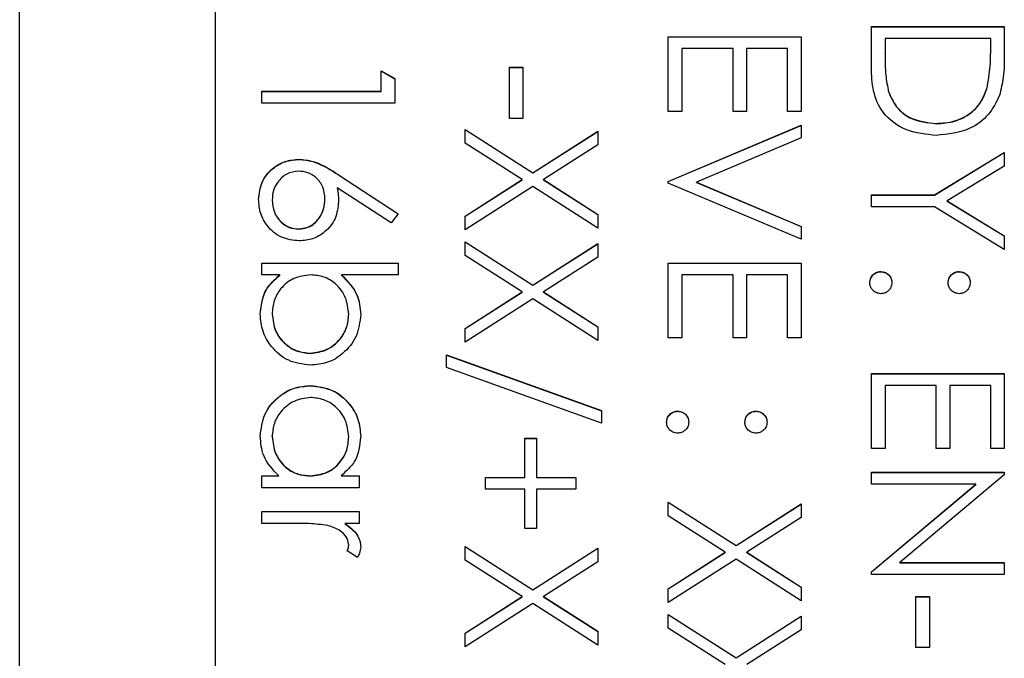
# Model space of a CAD drawing. Header units: millimetres. Extents: x 450 to 3165, y 25 to 2541.
# Tile 23 of 27: x 2962.94 to 2975.54, y 1233.37 to 1241.54. Entities that reach past the tile are written whole.
import ezdxf

# ---------------------------------------------------------------- set-up
doc = ezdxf.new("R2010")
doc.units = ezdxf.units.MM

msp = doc.modelspace()

# ---------------------------------------------------------------- linework, layer by layer
at = {"color": 7, "linetype": 'Continuous', "lineweight": 25}
for p, q in [((2962.936, 1185.495), (2962.936, 1246.495)), ((2965.436, 1244.072), (2965.436, 1188.092)), ((2973.836, 1241.455), (2975.536, 1241.455)), ((2973.836, 1240.928), (2973.836, 1241.455)), ((2973.836, 1241.452), (2975.536, 1241.452)), ((2975.536, 1241.455), (2975.536, 1241.112)), ((2971.236, 1240.365), (2971.236, 1241.324)), ((2971.236, 1241.324), (2972.936, 1241.324)), ((2971.236, 1241.321), (2972.936, 1241.321)), ((2972.936, 1241.324), (2972.936, 1240.365)), ((2974.011, 1241.302), (2974.011, 1241.107)), ((2975.362, 1241.302), (2974.011, 1241.302)), ((2975.362, 1241.183), (2975.362, 1241.302)), ((2971.411, 1241.172), (2971.411, 1240.365)), ((2972.065, 1241.172), (2971.411, 1241.172)), ((2972.065, 1240.365), (2972.065, 1241.172)), ((2972.239, 1241.172), (2972.239, 1240.365)), ((2972.762, 1241.172), (2972.239, 1241.172)), ((2972.762, 1240.365), (2972.762, 1241.172)), ((2974.011, 1241.105), (2974.011, 1241.107)), ((2975.362, 1241.18), (2975.362, 1241.183)), ((2967.562, 1240.627), (2967.562, 1240.888)), ((2967.562, 1240.888), (2967.736, 1240.789)), ((2967.562, 1240.886), (2967.736, 1240.786)), ((2969.203, 1240.278), (2969.203, 1240.932)), ((2969.203, 1240.932), (2969.377, 1240.932)), ((2969.203, 1240.929), (2969.377, 1240.929)), ((2969.377, 1240.932), (2969.377, 1240.278)), ((2967.736, 1240.789), (2967.736, 1240.474)), ((2966.036, 1240.627), (2967.562, 1240.627)), ((2966.036, 1240.474), (2966.036, 1240.627)), ((2966.036, 1240.624), (2967.562, 1240.624)), ((2967.562, 1240.624), (2967.562, 1240.627)), ((2974.054, 1240.619), (2974.054, 1240.621)), ((2975.314, 1240.658), (2975.314, 1240.661)), ((2967.736, 1240.474), (2966.036, 1240.474)), ((2971.411, 1240.365), (2971.236, 1240.365)), ((2972.239, 1240.365), (2972.065, 1240.365)), ((2972.936, 1240.365), (2972.762, 1240.365)), ((2969.377, 1240.278), (2969.203, 1240.278)), ((2968.636, 1240.137), (2969.503, 1239.582)), ((2968.636, 1239.961), (2968.636, 1240.137)), ((2968.636, 1240.134), (2969.503, 1239.579)), ((2969.503, 1239.582), (2970.336, 1240.115)), ((2969.503, 1239.579), (2970.336, 1240.112)), ((2970.336, 1240.115), (2970.336, 1239.939)), ((2971.236, 1239.472), (2972.936, 1240.191)), ((2971.236, 1239.469), (2972.936, 1240.188)), ((2972.936, 1240.191), (2972.936, 1240.028)), ((2974.665, 1240.21), (2974.665, 1240.213)), ((2972.936, 1240.028), (2971.597, 1239.461)), ((2969.366, 1239.494), (2968.636, 1239.961)), ((2970.336, 1239.939), (2969.641, 1239.494)), ((2974.644, 1239.298), (2975.536, 1239.843)), ((2975.536, 1239.843), (2975.536, 1239.668)), ((2966.51, 1239.753), (2966.51, 1239.755)), ((2974.644, 1239.295), (2975.536, 1239.84)), ((2975.536, 1239.668), (2974.806, 1239.221)), ((2967.004, 1239.565), (2967.78, 1239.058)), ((2967.004, 1239.563), (2967.004, 1239.565)), ((2967.004, 1239.563), (2967.779, 1239.056)), ((2968.636, 1239.027), (2969.366, 1239.494)), ((2968.636, 1239.025), (2969.366, 1239.491)), ((2969.366, 1239.491), (2969.366, 1239.494)), ((2969.503, 1239.579), (2969.503, 1239.582)), ((2969.641, 1239.494), (2970.336, 1239.049)), ((2969.641, 1239.491), (2969.641, 1239.494)), ((2969.641, 1239.491), (2970.336, 1239.046)), ((2971.236, 1239.45), (2971.236, 1239.472)), ((2967.688, 1238.941), (2967.001, 1239.39)), ((2967.001, 1239.387), (2967.001, 1239.39)), ((2969.503, 1239.406), (2968.636, 1238.851)), ((2970.336, 1238.873), (2969.503, 1239.406)), ((2972.936, 1238.731), (2971.236, 1239.45)), ((2971.597, 1239.461), (2972.936, 1238.895)), ((2971.597, 1239.459), (2971.597, 1239.461)), ((2971.597, 1239.459), (2972.936, 1238.892)), ((2966.167, 1239.23), (2966.167, 1239.232)), ((2966.843, 1239.243), (2966.843, 1239.246)), ((2973.836, 1239.298), (2974.644, 1239.298)), ((2973.836, 1239.145), (2973.836, 1239.298)), ((2973.836, 1239.295), (2974.644, 1239.295)), ((2974.644, 1239.295), (2974.644, 1239.298)), ((2974.806, 1239.221), (2975.536, 1238.775)), ((2974.806, 1239.219), (2974.806, 1239.221)), ((2974.806, 1239.219), (2975.536, 1238.773)), ((2974.644, 1239.145), (2973.836, 1239.145)), ((2975.536, 1238.601), (2974.644, 1239.145)), ((2967.78, 1239.058), (2967.688, 1238.941)), ((2968.636, 1238.851), (2968.636, 1239.027)), ((2970.336, 1239.049), (2970.336, 1238.873)), ((2966.504, 1238.859), (2966.504, 1238.862)), ((2972.936, 1238.895), (2972.936, 1238.731)), ((2975.536, 1238.775), (2975.536, 1238.601)), ((2968.636, 1238.699), (2969.503, 1238.144)), ((2968.636, 1238.523), (2968.636, 1238.699)), ((2968.636, 1238.696), (2969.503, 1238.141)), ((2969.503, 1238.144), (2970.336, 1238.677)), ((2969.503, 1238.141), (2970.336, 1238.674)), ((2970.336, 1238.677), (2970.336, 1238.501)), ((2969.366, 1238.056), (2968.636, 1238.523)), ((2970.336, 1238.501), (2969.641, 1238.056)), ((2966.036, 1238.426), (2967.78, 1238.426)), ((2966.036, 1238.274), (2966.036, 1238.426)), ((2966.036, 1238.424), (2967.78, 1238.424)), ((2967.78, 1238.426), (2967.78, 1238.274)), ((2971.236, 1237.468), (2971.236, 1238.426)), ((2971.236, 1238.426), (2972.936, 1238.426)), ((2971.236, 1238.424), (2972.936, 1238.424)), ((2972.936, 1238.426), (2972.936, 1237.468)), ((2966.266, 1238.274), (2966.036, 1238.274)), ((2966.266, 1238.271), (2966.266, 1238.274)), ((2967.78, 1238.274), (2967.053, 1238.274)), ((2967.053, 1238.271), (2967.053, 1238.274)), ((2971.411, 1238.274), (2971.411, 1237.468)), ((2972.065, 1238.274), (2971.411, 1238.274)), ((2972.065, 1237.468), (2972.065, 1238.274)), ((2972.239, 1238.274), (2972.239, 1237.468)), ((2972.762, 1238.274), (2972.239, 1238.274)), ((2972.762, 1237.468), (2972.762, 1238.274)), ((2973.956, 1238.315), (2973.956, 1238.317)), ((2974.959, 1238.315), (2974.959, 1238.317)), ((2969.503, 1238.141), (2969.503, 1238.144)), ((2968.636, 1237.589), (2969.366, 1238.056)), ((2968.636, 1237.587), (2969.366, 1238.053)), ((2969.503, 1237.968), (2968.636, 1237.413)), ((2969.366, 1238.053), (2969.366, 1238.056)), ((2970.336, 1237.435), (2969.503, 1237.968)), ((2969.641, 1238.056), (2970.336, 1237.611)), ((2969.641, 1238.053), (2969.641, 1238.056)), ((2969.641, 1238.053), (2970.336, 1237.608)), ((2966.167, 1237.771), (2966.167, 1237.773)), ((2967.148, 1237.768), (2967.148, 1237.771)), ((2968.636, 1237.413), (2968.636, 1237.589)), ((2970.336, 1237.611), (2970.336, 1237.435)), ((2971.411, 1237.468), (2971.236, 1237.468)), ((2972.239, 1237.468), (2972.065, 1237.468)), ((2972.936, 1237.468), (2972.762, 1237.468)), ((2966.655, 1237.269), (2966.655, 1237.272)), ((2968.397, 1237.25), (2970.38, 1236.539)), ((2968.397, 1237.089), (2968.397, 1237.25)), ((2968.397, 1237.247), (2970.38, 1236.536)), ((2970.38, 1236.378), (2968.397, 1237.089)), ((2973.836, 1236.052), (2973.836, 1237.01)), ((2973.836, 1237.01), (2975.536, 1237.01)), ((2973.836, 1237.008), (2975.536, 1237.008)), ((2975.536, 1237.01), (2975.536, 1236.052)), ((2966.661, 1236.855), (2966.661, 1236.858)), ((2974.011, 1236.858), (2974.011, 1236.052)), ((2974.665, 1236.858), (2974.011, 1236.858)), ((2974.665, 1236.052), (2974.665, 1236.858)), ((2974.839, 1236.858), (2974.839, 1236.052)), ((2975.362, 1236.858), (2974.839, 1236.858)), ((2975.362, 1236.052), (2975.362, 1236.858)), ((2970.38, 1236.539), (2970.38, 1236.378)), ((2971.356, 1236.528), (2971.356, 1236.531)), ((2972.359, 1236.528), (2972.359, 1236.531)), ((2966.167, 1236.202), (2966.167, 1236.205)), ((2967.148, 1236.201), (2967.148, 1236.203)), ((2969.399, 1236.182), (2969.552, 1236.182)), ((2969.399, 1235.681), (2969.399, 1236.182)), ((2969.399, 1236.18), (2969.552, 1236.18)), ((2969.552, 1236.182), (2969.552, 1235.681)), ((2974.011, 1236.052), (2973.836, 1236.052)), ((2974.839, 1236.052), (2974.665, 1236.052)), ((2975.536, 1236.052), (2975.362, 1236.052)), ((2966.036, 1235.703), (2966.251, 1235.703)), ((2966.036, 1235.55), (2966.036, 1235.703)), ((2966.036, 1235.7), (2966.251, 1235.7)), ((2966.251, 1235.7), (2966.251, 1235.703)), ((2966.655, 1235.7), (2966.655, 1235.703)), ((2967.049, 1235.703), (2967.279, 1235.703)), ((2967.049, 1235.7), (2967.049, 1235.703)), ((2967.049, 1235.7), (2967.279, 1235.7)), ((2967.279, 1235.703), (2967.279, 1235.55)), ((2973.836, 1235.747), (2975.536, 1235.747)), ((2973.836, 1235.594), (2973.836, 1235.747)), ((2973.836, 1235.744), (2975.536, 1235.744)), ((2975.536, 1235.715), (2974.198, 1234.592)), ((2975.536, 1235.747), (2975.536, 1235.715)), ((2968.898, 1235.681), (2969.399, 1235.681)), ((2968.898, 1235.529), (2968.898, 1235.681)), ((2968.898, 1235.679), (2969.399, 1235.679)), ((2969.399, 1235.679), (2969.399, 1235.681)), ((2969.552, 1235.681), (2970.053, 1235.681)), ((2969.552, 1235.679), (2969.552, 1235.681)), ((2969.552, 1235.679), (2970.053, 1235.679)), ((2970.053, 1235.681), (2970.053, 1235.529)), ((2975.171, 1235.594), (2973.836, 1235.594)), ((2973.836, 1234.474), (2975.171, 1235.594)), ((2973.836, 1234.471), (2975.171, 1235.591)), ((2975.171, 1235.591), (2975.171, 1235.594)), ((2967.279, 1235.55), (2966.036, 1235.55)), ((2969.399, 1235.529), (2968.898, 1235.529)), ((2969.399, 1235.028), (2969.399, 1235.529)), ((2969.552, 1235.529), (2969.552, 1235.028)), ((2970.053, 1235.529), (2969.552, 1235.529)), ((2971.236, 1235.365), (2972.103, 1234.81)), ((2971.236, 1235.189), (2971.236, 1235.365)), ((2971.236, 1235.363), (2972.103, 1234.808)), ((2972.103, 1234.81), (2972.936, 1235.344)), ((2972.103, 1234.808), (2972.936, 1235.341)), ((2972.936, 1235.344), (2972.936, 1235.168)), ((2966.036, 1235.093), (2966.036, 1235.245)), ((2966.036, 1235.245), (2967.279, 1235.245)), ((2966.036, 1235.243), (2967.279, 1235.243)), ((2967.279, 1235.245), (2967.279, 1235.093)), ((2971.966, 1234.723), (2971.236, 1235.189)), ((2966.454, 1235.093), (2966.036, 1235.093)), ((2967.279, 1235.093), (2967.096, 1235.093)), ((2967.096, 1235.09), (2967.096, 1235.093)), ((2972.936, 1235.168), (2972.241, 1234.723)), ((2969.552, 1235.028), (2969.399, 1235.028)), ((2967.148, 1234.816), (2967.148, 1234.819)), ((2972.103, 1234.808), (2972.103, 1234.81)), ((2967.258, 1234.657), (2967.126, 1234.741)), ((2968.636, 1234.799), (2969.503, 1234.244)), ((2968.636, 1234.623), (2968.636, 1234.799)), ((2968.636, 1234.796), (2969.503, 1234.241)), ((2969.503, 1234.244), (2970.336, 1234.777)), ((2969.503, 1234.241), (2970.336, 1234.774)), ((2970.336, 1234.777), (2970.336, 1234.601)), ((2971.236, 1234.256), (2971.966, 1234.723)), ((2971.236, 1234.253), (2971.966, 1234.72)), ((2971.966, 1234.72), (2971.966, 1234.723)), ((2972.241, 1234.723), (2972.936, 1234.278)), ((2972.241, 1234.72), (2972.241, 1234.723)), ((2972.241, 1234.72), (2972.936, 1234.275)), ((2969.366, 1234.156), (2968.636, 1234.623)), ((2970.336, 1234.601), (2969.641, 1234.156)), ((2972.103, 1234.634), (2971.236, 1234.08)), ((2972.936, 1234.102), (2972.103, 1234.634)), ((2974.198, 1234.592), (2975.536, 1234.592)), ((2974.198, 1234.589), (2974.198, 1234.592)), ((2974.198, 1234.589), (2975.536, 1234.589)), ((2975.536, 1234.592), (2975.536, 1234.439)), ((2973.836, 1234.439), (2973.836, 1234.474)), ((2975.536, 1234.439), (2973.836, 1234.439)), ((2969.503, 1234.241), (2969.503, 1234.244)), ((2971.236, 1234.08), (2971.236, 1234.256)), ((2972.936, 1234.278), (2972.936, 1234.102)), ((2968.636, 1233.689), (2969.366, 1234.156)), ((2968.636, 1233.687), (2969.366, 1234.153)), ((2969.503, 1234.068), (2968.636, 1233.513)), ((2969.366, 1234.153), (2969.366, 1234.156)), ((2970.336, 1233.535), (2969.503, 1234.068)), ((2969.641, 1234.156), (2970.336, 1233.711)), ((2969.641, 1234.153), (2969.641, 1234.156)), ((2969.641, 1234.153), (2970.336, 1233.709)), ((2974.403, 1233.503), (2974.403, 1234.156)), ((2974.403, 1234.156), (2974.577, 1234.156)), ((2974.403, 1234.153), (2974.577, 1234.153)), ((2974.577, 1234.156), (2974.577, 1233.503)), ((2971.236, 1233.927), (2972.103, 1233.372)), ((2971.236, 1233.751), (2971.236, 1233.927)), ((2971.236, 1233.925), (2972.103, 1233.37)), ((2972.103, 1233.372), (2972.936, 1233.906)), ((2972.103, 1233.37), (2972.936, 1233.903)), ((2972.936, 1233.906), (2972.936, 1233.73)), ((2968.636, 1233.513), (2968.636, 1233.689)), ((2970.336, 1233.711), (2970.336, 1233.535)), ((2971.966, 1233.285), (2971.236, 1233.751)), ((2972.936, 1233.73), (2972.241, 1233.285)), ((2974.577, 1233.503), (2974.403, 1233.503)), ((2972.103, 1233.37), (2972.103, 1233.372))]:
    msp.add_line(p, q, dxfattribs=at)
for points, knots in [([(2974.011, 1241.107), (2974.01, 1241.016), (2974.01, 1240.852), (2974.041, 1240.692), (2974.054, 1240.621)], [0, 0, 0, 0, 0.560426, 1, 1, 1, 1]), ([(2974.011, 1241.105), (2974.01, 1241.013), (2974.01, 1240.85), (2974.041, 1240.689), (2974.054, 1240.619)], [0, 0, 0, 0, 0.560426, 1, 1, 1, 1]), ([(2975.314, 1240.661), (2975.331, 1240.757), (2975.362, 1240.93), (2975.362, 1241.106), (2975.362, 1241.183)], [0, 0, 0, 0, 0.559542, 1, 1, 1, 1]), ([(2975.314, 1240.658), (2975.331, 1240.755), (2975.362, 1240.927), (2975.362, 1241.103), (2975.362, 1241.18)], [0, 0, 0, 0, 0.559542, 1, 1, 1, 1]), ([(2975.536, 1241.112), (2975.536, 1241.009), (2975.536, 1240.827), (2975.494, 1240.65), (2975.475, 1240.572)], [0, 0, 0, 0, 0.560445, 1, 1, 1, 1]), ([(2974.665, 1240.06), (2974.537, 1240.073), (2974.282, 1240.098), (2973.978, 1240.318), (2973.845, 1240.627), (2973.839, 1240.828), (2973.836, 1240.928)], [0, 0, 0, 0, 0.280124, 0.559248, 0.778837, 1, 1, 1, 1]), ([(2974.054, 1240.621), (2974.084, 1240.554), (2974.143, 1240.418), (2974.358, 1240.247), (2974.549, 1240.226), (2974.665, 1240.213)], [0, 0, 0, 0, 0.280536, 0.561015, 1, 1, 1, 1]), ([(2974.054, 1240.619), (2974.084, 1240.551), (2974.143, 1240.415), (2974.358, 1240.244), (2974.549, 1240.223), (2974.665, 1240.21)], [0, 0, 0, 0, 0.280536, 0.561015, 1, 1, 1, 1]), ([(2974.665, 1240.213), (2974.745, 1240.218), (2974.904, 1240.229), (2975.104, 1240.335), (2975.247, 1240.485), (2975.292, 1240.602), (2975.314, 1240.661)], [0, 0, 0, 0, 0.280178, 0.559765, 0.779797, 1, 1, 1, 1]), ([(2974.665, 1240.21), (2974.745, 1240.216), (2974.904, 1240.227), (2975.104, 1240.332), (2975.247, 1240.482), (2975.292, 1240.599), (2975.314, 1240.658)], [0, 0, 0, 0, 0.280178, 0.559765, 0.779797, 1, 1, 1, 1]), ([(2975.475, 1240.572), (2975.433, 1240.486), (2975.349, 1240.313), (2975.063, 1240.103), (2974.816, 1240.076), (2974.665, 1240.06)], [0, 0, 0, 0, 0.280264, 0.560715, 1, 1, 1, 1]), ([(2965.993, 1239.241), (2966.002, 1239.317), (2966.02, 1239.469), (2966.158, 1239.64), (2966.331, 1239.738), (2966.451, 1239.749), (2966.51, 1239.755)], [0, 0, 0, 0, 0.27967, 0.559085, 0.779558, 1, 1, 1, 1]), ([(2965.993, 1239.238), (2966.002, 1239.314), (2966.02, 1239.466), (2966.158, 1239.638), (2966.331, 1239.735), (2966.451, 1239.747), (2966.51, 1239.753)], [0, 0, 0, 0, 0.27967, 0.559085, 0.779558, 1, 1, 1, 1]), ([(2966.51, 1239.755), (2966.571, 1239.749), (2966.671, 1239.739), (2966.801, 1239.686), (2966.905, 1239.629), (2966.971, 1239.587), (2967.004, 1239.565)], [0, 0, 0, 0, 0.339374, 0.559486, 0.779731, 1, 1, 1, 1]), ([(2966.51, 1239.753), (2966.571, 1239.747), (2966.671, 1239.737), (2966.801, 1239.683), (2966.905, 1239.627), (2966.971, 1239.584), (2967.004, 1239.563)], [0, 0, 0, 0, 0.339374, 0.559486, 0.779731, 1, 1, 1, 1]), ([(2966.504, 1239.603), (2966.452, 1239.596), (2966.348, 1239.581), (2966.24, 1239.475), (2966.176, 1239.355), (2966.17, 1239.274), (2966.167, 1239.232)], [0, 0, 0, 0, 0.279059, 0.5588204, 0.7793034, 1, 1, 1, 1]), ([(2966.843, 1239.246), (2966.838, 1239.298), (2966.829, 1239.401), (2966.74, 1239.52), (2966.626, 1239.592), (2966.545, 1239.599), (2966.504, 1239.603)], [0, 0, 0, 0, 0.280127, 0.559515, 0.779719, 1, 1, 1, 1]), ([(2967.001, 1239.39), (2967.006, 1239.357), (2967.015, 1239.299), (2967.016, 1239.24), (2967.017, 1239.214)], [0, 0, 0, 0, 0.55991, 1, 1, 1, 1]), ([(2967.001, 1239.387), (2967.006, 1239.354), (2967.015, 1239.296), (2967.016, 1239.237), (2967.017, 1239.211)], [0, 0, 0, 0, 0.55991, 1, 1, 1, 1]), ([(2966.513, 1238.71), (2966.436, 1238.718), (2966.28, 1238.736), (2966.108, 1238.881), (2966.01, 1239.058), (2965.998, 1239.18), (2965.993, 1239.241)], [0, 0, 0, 0, 0.279631, 0.55896, 0.779478, 1, 1, 1, 1]), ([(2966.167, 1239.232), (2966.172, 1239.18), (2966.183, 1239.076), (2966.27, 1238.955), (2966.381, 1238.875), (2966.463, 1238.866), (2966.504, 1238.862)], [0, 0, 0, 0, 0.280018, 0.559853, 0.779987, 1, 1, 1, 1]), ([(2966.167, 1239.23), (2966.172, 1239.178), (2966.183, 1239.073), (2966.27, 1238.952), (2966.381, 1238.872), (2966.463, 1238.864), (2966.504, 1238.859)], [0, 0, 0, 0, 0.280018, 0.559853, 0.779987, 1, 1, 1, 1]), ([(2966.504, 1238.862), (2966.558, 1238.87), (2966.664, 1238.886), (2966.772, 1238.997), (2966.834, 1239.12), (2966.84, 1239.204), (2966.843, 1239.246)], [0, 0, 0, 0, 0.278754, 0.558605, 0.779147, 1, 1, 1, 1]), ([(2966.504, 1238.859), (2966.558, 1238.867), (2966.664, 1238.883), (2966.772, 1238.994), (2966.834, 1239.117), (2966.84, 1239.201), (2966.843, 1239.243)], [0, 0, 0, 0, 0.278754, 0.558605, 0.779147, 1, 1, 1, 1]), ([(2967.017, 1239.214), (2967.009, 1239.139), (2966.992, 1238.99), (2966.855, 1238.825), (2966.689, 1238.724), (2966.572, 1238.715), (2966.513, 1238.71)], [0, 0, 0, 0, 0.279638, 0.559326, 0.779527, 1, 1, 1, 1]), ([(2966.015, 1237.772), (2966.027, 1237.884), (2966.051, 1238.084), (2966.2, 1238.216), (2966.266, 1238.274)], [0, 0, 0, 0, 0.558922, 1, 1, 1, 1]), ([(2966.015, 1237.769), (2966.027, 1237.881), (2966.051, 1238.081), (2966.2, 1238.213), (2966.266, 1238.271)], [0, 0, 0, 0, 0.558922, 1, 1, 1, 1]), ([(2966.66, 1238.274), (2966.586, 1238.266), (2966.439, 1238.249), (2966.276, 1238.113), (2966.181, 1237.947), (2966.172, 1237.831), (2966.167, 1237.773)], [0, 0, 0, 0, 0.279639, 0.559192, 0.779512, 1, 1, 1, 1]), ([(2967.148, 1237.771), (2967.139, 1237.844), (2967.121, 1237.989), (2966.997, 1238.16), (2966.832, 1238.259), (2966.717, 1238.269), (2966.66, 1238.274)], [0, 0, 0, 0, 0.279786, 0.559477, 0.779627, 1, 1, 1, 1]), ([(2967.053, 1238.274), (2967.132, 1238.194), (2967.273, 1238.052), (2967.292, 1237.854), (2967.3, 1237.767)], [0, 0, 0, 0, 0.559294, 1, 1, 1, 1]), ([(2967.053, 1238.271), (2967.132, 1238.192), (2967.273, 1238.049), (2967.292, 1237.852), (2967.3, 1237.765)], [0, 0, 0, 0, 0.559294, 1, 1, 1, 1]), ([(2973.815, 1238.176), (2973.817, 1238.197), (2973.822, 1238.238), (2973.861, 1238.284), (2973.907, 1238.313), (2973.94, 1238.316), (2973.956, 1238.317)], [0, 0, 0, 0, 0.279581, 0.559143, 0.779575, 1, 1, 1, 1]), ([(2973.815, 1238.173), (2973.817, 1238.194), (2973.822, 1238.236), (2973.861, 1238.282), (2973.907, 1238.31), (2973.94, 1238.313), (2973.956, 1238.315)], [0, 0, 0, 0, 0.279581, 0.559143, 0.779575, 1, 1, 1, 1]), ([(2973.956, 1238.317), (2973.977, 1238.315), (2974.019, 1238.31), (2974.065, 1238.272), (2974.094, 1238.225), (2974.096, 1238.192), (2974.098, 1238.176)], [0, 0, 0, 0, 0.279576, 0.559284, 0.779552, 1, 1, 1, 1]), ([(2973.956, 1238.315), (2973.977, 1238.312), (2974.019, 1238.307), (2974.065, 1238.269), (2974.094, 1238.222), (2974.096, 1238.19), (2974.098, 1238.173)], [0, 0, 0, 0, 0.279576, 0.559284, 0.779552, 1, 1, 1, 1]), ([(2974.817, 1238.176), (2974.82, 1238.197), (2974.824, 1238.239), (2974.863, 1238.285), (2974.91, 1238.313), (2974.942, 1238.316), (2974.959, 1238.317)], [0, 0, 0, 0, 0.2796468, 0.5592988, 0.7796148, 1, 1, 1, 1]), ([(2974.817, 1238.173), (2974.82, 1238.194), (2974.824, 1238.236), (2974.863, 1238.282), (2974.91, 1238.31), (2974.942, 1238.313), (2974.959, 1238.315)], [0, 0, 0, 0, 0.279647, 0.559299, 0.779615, 1, 1, 1, 1]), ([(2974.959, 1238.317), (2974.98, 1238.315), (2975.021, 1238.31), (2975.067, 1238.271), (2975.096, 1238.225), (2975.099, 1238.192), (2975.1, 1238.176)], [0, 0, 0, 0, 0.279585, 0.559454, 0.779697, 1, 1, 1, 1]), ([(2974.959, 1238.315), (2974.98, 1238.312), (2975.021, 1238.307), (2975.067, 1238.269), (2975.096, 1238.222), (2975.099, 1238.19), (2975.1, 1238.173)], [0, 0, 0, 0, 0.279585, 0.559454, 0.779697, 1, 1, 1, 1]), ([(2973.956, 1238.034), (2973.935, 1238.037), (2973.894, 1238.042), (2973.848, 1238.08), (2973.819, 1238.127), (2973.816, 1238.159), (2973.815, 1238.176)], [0, 0, 0, 0, 0.279469, 0.559358, 0.779674, 1, 1, 1, 1]), ([(2974.098, 1238.176), (2974.096, 1238.155), (2974.091, 1238.113), (2974.052, 1238.067), (2974.006, 1238.038), (2973.973, 1238.036), (2973.956, 1238.034)], [0, 0, 0, 0, 0.279602, 0.559212, 0.779475, 1, 1, 1, 1]), ([(2974.959, 1238.034), (2974.938, 1238.037), (2974.896, 1238.041), (2974.85, 1238.08), (2974.821, 1238.126), (2974.818, 1238.159), (2974.817, 1238.176)], [0, 0, 0, 0, 0.279517, 0.559326, 0.779544, 1, 1, 1, 1]), ([(2975.1, 1238.176), (2975.098, 1238.155), (2975.093, 1238.113), (2975.054, 1238.067), (2975.008, 1238.038), (2974.975, 1238.036), (2974.959, 1238.034)], [0, 0, 0, 0, 0.2796016, 0.559212, 0.7794752, 1, 1, 1, 1]), ([(2966.655, 1237.119), (2966.56, 1237.131), (2966.369, 1237.154), (2966.161, 1237.335), (2966.034, 1237.547), (2966.021, 1237.697), (2966.015, 1237.772)], [0, 0, 0, 0, 0.279433, 0.559216, 0.779559, 1, 1, 1, 1]), ([(2966.167, 1237.773), (2966.176, 1237.701), (2966.193, 1237.555), (2966.322, 1237.39), (2966.484, 1237.29), (2966.598, 1237.278), (2966.655, 1237.272)], [0, 0, 0, 0, 0.279756, 0.559279, 0.779725, 1, 1, 1, 1]), ([(2966.167, 1237.771), (2966.176, 1237.698), (2966.193, 1237.553), (2966.322, 1237.387), (2966.484, 1237.288), (2966.598, 1237.275), (2966.655, 1237.269)], [0, 0, 0, 0, 0.279756, 0.559279, 0.779725, 1, 1, 1, 1]), ([(2966.655, 1237.272), (2966.728, 1237.282), (2966.873, 1237.303), (2967.035, 1237.436), (2967.131, 1237.6), (2967.142, 1237.714), (2967.148, 1237.771)], [0, 0, 0, 0, 0.279403, 0.559104, 0.779552, 1, 1, 1, 1]), ([(2966.655, 1237.269), (2966.728, 1237.279), (2966.873, 1237.3), (2967.035, 1237.433), (2967.131, 1237.597), (2967.142, 1237.711), (2967.148, 1237.768)], [0, 0, 0, 0, 0.2794034, 0.5591037, 0.7795523, 1, 1, 1, 1]), ([(2967.3, 1237.767), (2967.289, 1237.672), (2967.267, 1237.481), (2967.092, 1237.27), (2966.88, 1237.138), (2966.73, 1237.126), (2966.655, 1237.119)], [0, 0, 0, 0, 0.279577, 0.559334, 0.779604, 1, 1, 1, 1]), ([(2966.015, 1236.21), (2966.026, 1236.306), (2966.048, 1236.497), (2966.224, 1236.708), (2966.436, 1236.838), (2966.586, 1236.851), (2966.661, 1236.858)], [0, 0, 0, 0, 0.279573, 0.559333, 0.779589, 1, 1, 1, 1]), ([(2966.015, 1236.208), (2966.026, 1236.303), (2966.048, 1236.494), (2966.224, 1236.705), (2966.436, 1236.836), (2966.586, 1236.849), (2966.661, 1236.855)], [0, 0, 0, 0, 0.279573, 0.559333, 0.779589, 1, 1, 1, 1]), ([(2966.661, 1236.858), (2966.756, 1236.846), (2966.947, 1236.822), (2967.154, 1236.642), (2967.281, 1236.43), (2967.294, 1236.28), (2967.3, 1236.205)], [0, 0, 0, 0, 0.279413, 0.559191, 0.779548, 1, 1, 1, 1]), ([(2966.661, 1236.855), (2966.756, 1236.843), (2966.947, 1236.82), (2967.154, 1236.64), (2967.281, 1236.427), (2967.294, 1236.278), (2967.3, 1236.203)], [0, 0, 0, 0, 0.279413, 0.559191, 0.779548, 1, 1, 1, 1]), ([(2966.659, 1236.705), (2966.587, 1236.695), (2966.442, 1236.674), (2966.28, 1236.541), (2966.184, 1236.376), (2966.173, 1236.262), (2966.167, 1236.205)], [0, 0, 0, 0, 0.2794286, 0.5591463, 0.7795701, 1, 1, 1, 1]), ([(2967.148, 1236.203), (2967.139, 1236.276), (2967.122, 1236.422), (2966.993, 1236.587), (2966.831, 1236.687), (2966.716, 1236.699), (2966.659, 1236.705)], [0, 0, 0, 0, 0.279767, 0.559291, 0.779719, 1, 1, 1, 1]), ([(2971.215, 1236.389), (2971.217, 1236.41), (2971.222, 1236.452), (2971.261, 1236.498), (2971.307, 1236.526), (2971.34, 1236.529), (2971.356, 1236.531)], [0, 0, 0, 0, 0.279581, 0.559143, 0.779575, 1, 1, 1, 1]), ([(2971.215, 1236.387), (2971.217, 1236.407), (2971.222, 1236.449), (2971.261, 1236.495), (2971.307, 1236.524), (2971.34, 1236.527), (2971.356, 1236.528)], [0, 0, 0, 0, 0.279581, 0.559143, 0.779575, 1, 1, 1, 1]), ([(2971.356, 1236.531), (2971.377, 1236.528), (2971.419, 1236.523), (2971.465, 1236.485), (2971.494, 1236.439), (2971.496, 1236.406), (2971.498, 1236.389)], [0, 0, 0, 0, 0.279576, 0.559284, 0.779552, 1, 1, 1, 1]), ([(2971.356, 1236.528), (2971.377, 1236.526), (2971.419, 1236.521), (2971.465, 1236.482), (2971.494, 1236.436), (2971.496, 1236.403), (2971.498, 1236.387)], [0, 0, 0, 0, 0.2795762, 0.5592837, 0.7795524, 1, 1, 1, 1]), ([(2972.217, 1236.389), (2972.22, 1236.41), (2972.224, 1236.452), (2972.263, 1236.498), (2972.31, 1236.527), (2972.342, 1236.529), (2972.359, 1236.531)], [0, 0, 0, 0, 0.279647, 0.559299, 0.779615, 1, 1, 1, 1]), ([(2972.217, 1236.387), (2972.22, 1236.408), (2972.224, 1236.449), (2972.263, 1236.495), (2972.31, 1236.524), (2972.342, 1236.527), (2972.359, 1236.528)], [0, 0, 0, 0, 0.2796468, 0.5592988, 0.7796148, 1, 1, 1, 1]), ([(2972.359, 1236.531), (2972.38, 1236.528), (2972.421, 1236.523), (2972.467, 1236.485), (2972.496, 1236.438), (2972.499, 1236.406), (2972.5, 1236.389)], [0, 0, 0, 0, 0.279585, 0.559454, 0.779697, 1, 1, 1, 1]), ([(2972.359, 1236.528), (2972.38, 1236.526), (2972.421, 1236.52), (2972.467, 1236.482), (2972.496, 1236.436), (2972.499, 1236.403), (2972.5, 1236.387)], [0, 0, 0, 0, 0.279585, 0.559454, 0.779697, 1, 1, 1, 1]), ([(2971.356, 1236.248), (2971.335, 1236.25), (2971.294, 1236.255), (2971.248, 1236.294), (2971.219, 1236.34), (2971.216, 1236.373), (2971.215, 1236.389)], [0, 0, 0, 0, 0.279469, 0.559358, 0.779674, 1, 1, 1, 1]), ([(2971.498, 1236.389), (2971.496, 1236.368), (2971.491, 1236.326), (2971.452, 1236.281), (2971.406, 1236.252), (2971.373, 1236.249), (2971.356, 1236.248)], [0, 0, 0, 0, 0.279602, 0.559212, 0.779475, 1, 1, 1, 1]), ([(2972.359, 1236.248), (2972.338, 1236.25), (2972.296, 1236.255), (2972.25, 1236.294), (2972.221, 1236.34), (2972.218, 1236.373), (2972.217, 1236.389)], [0, 0, 0, 0, 0.279517, 0.559326, 0.779544, 1, 1, 1, 1]), ([(2972.5, 1236.389), (2972.498, 1236.368), (2972.493, 1236.326), (2972.454, 1236.281), (2972.408, 1236.252), (2972.375, 1236.249), (2972.359, 1236.248)], [0, 0, 0, 0, 0.279602, 0.559212, 0.779475, 1, 1, 1, 1]), ([(2966.251, 1235.703), (2966.175, 1235.783), (2966.038, 1235.927), (2966.022, 1236.124), (2966.015, 1236.21)], [0, 0, 0, 0, 0.558763, 1, 1, 1, 1]), ([(2966.167, 1236.205), (2966.176, 1236.132), (2966.193, 1235.986), (2966.318, 1235.817), (2966.482, 1235.718), (2966.597, 1235.708), (2966.655, 1235.703)], [0, 0, 0, 0, 0.2798222, 0.5593866, 0.7796028, 1, 1, 1, 1]), ([(2966.167, 1236.202), (2966.176, 1236.129), (2966.193, 1235.984), (2966.318, 1235.814), (2966.482, 1235.715), (2966.597, 1235.705), (2966.655, 1235.7)], [0, 0, 0, 0, 0.279822, 0.559387, 0.779603, 1, 1, 1, 1]), ([(2966.655, 1235.703), (2966.728, 1235.711), (2966.876, 1235.727), (2967.038, 1235.865), (2967.134, 1236.03), (2967.143, 1236.146), (2967.148, 1236.203)], [0, 0, 0, 0, 0.27966, 0.55921, 0.779487, 1, 1, 1, 1]), ([(2966.655, 1235.7), (2966.728, 1235.708), (2966.876, 1235.725), (2967.038, 1235.862), (2967.134, 1236.027), (2967.143, 1236.143), (2967.148, 1236.201)], [0, 0, 0, 0, 0.27966, 0.55921, 0.779487, 1, 1, 1, 1]), ([(2967.3, 1236.205), (2967.288, 1236.093), (2967.265, 1235.893), (2967.115, 1235.761), (2967.049, 1235.703)], [0, 0, 0, 0, 0.559062, 1, 1, 1, 1]), ([(2966.88, 1235.066), (2966.801, 1235.076), (2966.659, 1235.094), (2966.517, 1235.093), (2966.454, 1235.093)], [0, 0, 0, 0, 0.559636, 1, 1, 1, 1]), ([(2967.148, 1234.819), (2967.14, 1234.855), (2967.124, 1234.927), (2967.024, 1235.019), (2966.935, 1235.048), (2966.88, 1235.066)], [0, 0, 0, 0, 0.2783358, 0.5587681, 1, 1, 1, 1]), ([(2967.096, 1235.093), (2967.154, 1235.05), (2967.236, 1234.991), (2967.293, 1234.874), (2967.298, 1234.818), (2967.3, 1234.79)], [0, 0, 0, 0, 0.558788, 0.779481, 1, 1, 1, 1]), ([(2967.096, 1235.09), (2967.154, 1235.048), (2967.236, 1234.988), (2967.293, 1234.871), (2967.298, 1234.815), (2967.3, 1234.787)], [0, 0, 0, 0, 0.558788, 0.779481, 1, 1, 1, 1]), ([(2967.126, 1234.741), (2967.132, 1234.755), (2967.144, 1234.78), (2967.147, 1234.807), (2967.148, 1234.819)], [0, 0, 0, 0, 0.560396, 1, 1, 1, 1]), ([(2967.126, 1234.738), (2967.132, 1234.752), (2967.144, 1234.777), (2967.147, 1234.804), (2967.148, 1234.816)], [0, 0, 0, 0, 0.560396, 1, 1, 1, 1]), ([(2967.3, 1234.79), (2967.297, 1234.764), (2967.292, 1234.716), (2967.268, 1234.675), (2967.258, 1234.657)], [0, 0, 0, 0, 0.559243, 1, 1, 1, 1])]:
    msp.add_open_spline(points, degree=3, knots=knots, dxfattribs=at)

doc.saveas('drawing.dxf')
